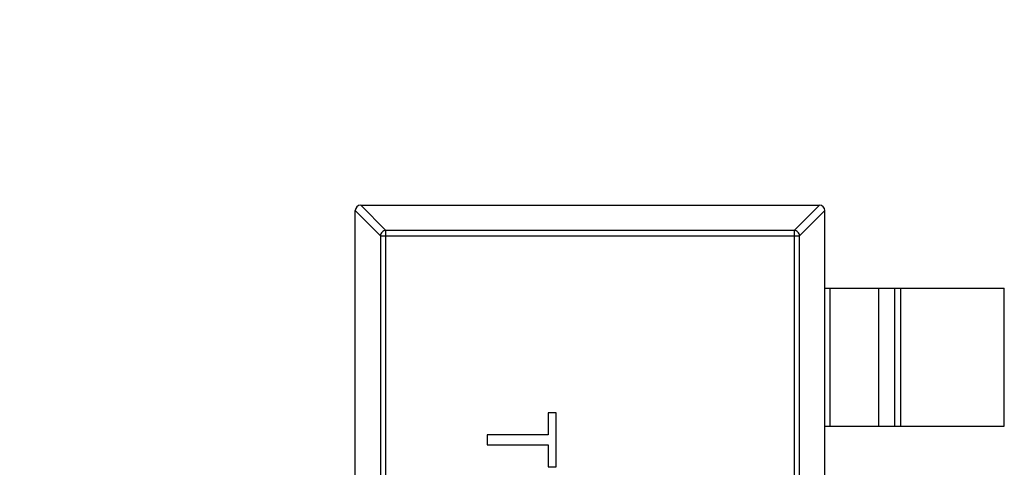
# Model space of a CAD drawing. Header units: millimetres. Extents: x 170 to 326, y 157 to 284.
# Tile 91 of 117: x 261.4 to 264.97, y 260.68 to 262.3. Entities that reach past the tile are written whole.
import ezdxf

# ---------------------------------------------------------------- set-up
doc = ezdxf.new("R2010")
doc.units = ezdxf.units.MM
doc.header["$LTSCALE"] = 30.734
doc.header["$PDMODE"] = 3
doc.header["$PDSIZE"] = 0.3125
doc.layers.get('0').update_dxf_attribs({"linetype": 'CONTINUOUS'})
doc.layers.get('Defpoints').update_dxf_attribs({"linetype": 'CONTINUOUS'})
doc.layers.add('dim', color=6, linetype='CONTINUOUS', lineweight=9)
doc.styles.add('Verdana', font='verdana.ttf', dxfattribs={"height": 2.5})
doc.dimstyles.new('aaaaaaaa 3.0', dxfattribs={"dimtxt": 2.5, "dimasz": 1.5, "dimexe": 1.25, "dimexo": 0.625, "dimtad": 1, "dimdec": 1, "dimzin": 9, "dimdsep": 46, "dimtxsty": 'Verdana', "dimcen": 0, "dimazin": 0, "dimtfac": 1, "dimtofl": 0, "dimtmove": 0, "dimatfit": 3, "dimfxl": 1, "dimlwd": 25, "dimlwe": 25, "dimarcsym": 0})

# ---------------------------------------------------------------- blocks, each defined once
blk = doc.blocks.new('*D13')
at = {"layer": 'Defpoints', "color": 0}
for p in [(263.7072, 269.6356), (256.451, 252.1408), (258.9036, 252.1408)]:
    blk.add_point(p, dxfattribs=at)
at = {"layer": 'dim', "color": 0, "lineweight": 25}
for p, q in [((263.0822, 269.6356), (255.201, 269.6356)), ((256.451, 268.1356), (256.451, 253.6408)), ((258.2786, 252.1408), (255.201, 252.1408))]:
    blk.add_line(p, q, dxfattribs=at)
at = {"layer": 'dim', "color": 0}
for points in [[(256.701, 268.1356), (256.201, 268.1356), (256.451, 269.6356)], [(256.201, 253.6408), (256.701, 253.6408), (256.451, 252.1408)]]:
    blk.add_solid(points, dxfattribs=at)
at = {"layer": 'dim', "color": 0, "insert": (254.5458, 260.8882), "char_height": 2.5, "attachment_point": 5, "rotation": 90, "style": 'Verdana'}
blk.add_mtext('17.5', dxfattribs=at)

msp = doc.modelspace()

# ---------------------------------------------------------------- linework, layer by layer
at = {"linetype": 'Continuous'}
for p, q in [((262.7087, 261.5153), (262.6173, 261.6067)), ((262.6173, 258.6464), (262.6173, 261.6064)), ((262.637, 261.6264), (262.7284, 261.535)), ((262.6373, 261.6264), (264.2973, 261.6264)), ((264.2062, 261.535), (264.2976, 261.6264)), ((264.3173, 261.6067), (264.2259, 261.5153)), ((264.3173, 258.6464), (264.3173, 261.6064)), ((262.7284, 258.7178), (262.7284, 261.535)), ((264.2062, 261.535), (262.7284, 261.535)), ((264.2062, 261.535), (264.2062, 258.7178)), ((262.7087, 261.5153), (262.7087, 258.7375)), ((262.7087, 261.5153), (264.2259, 261.5153)), ((264.2259, 258.7375), (264.2259, 261.5153)), ((264.3173, 261.3264), (264.9673, 261.3264)), ((264.3351, 261.3264), (264.3351, 260.8264)), ((264.5133, 260.8264), (264.5133, 261.3264)), ((264.5713, 260.8264), (264.5713, 261.3264)), ((264.5911, 261.3264), (264.5911, 260.8264)), ((264.9673, 260.8264), (264.9673, 261.3264)), ((263.3157, 260.8747), (263.3157, 260.7946)), ((263.3445, 260.8747), (263.3157, 260.8747)), ((263.3445, 260.6792), (263.3445, 260.8747)), ((264.3173, 260.8264), (264.9673, 260.8264)), ((263.0945, 260.7946), (263.0945, 260.7594)), ((263.3157, 260.7946), (263.0945, 260.7946)), ((263.0945, 260.7594), (263.3157, 260.7594)), ((263.3157, 260.7594), (263.3157, 260.6792)), ((263.3157, 260.6792), (263.3445, 260.6792))]:
    msp.add_line(p, q, dxfattribs=at)
for centre, start, end in [((262.6373, 261.6064), 90, 180), ((264.2973, 261.6064), 0, 90)]:
    msp.add_arc(centre, 0.02, start, end, dxfattribs=at)
for points in [[(262.7284, 261.535), (262.7259, 261.5349), (262.7208, 261.5337), (262.7143, 261.5293), (262.7099, 261.5229), (262.7088, 261.5178), (262.7087, 261.5153)], [(264.2259, 261.5153), (264.2258, 261.5178), (264.2246, 261.5229), (264.2202, 261.5293), (264.2138, 261.5337), (264.2087, 261.5349), (264.2062, 261.535)]]:
    msp.add_open_spline(points, degree=3, knots=[0, 0, 0, 0, 0.249032, 0.5, 0.750968, 1, 1, 1, 1], dxfattribs=at)

# ---------------------------------------------------------------- dimensions: what is measured, and where the dimension line sits
at = {"layer": 'dim'}
dim = msp.add_linear_dim(base=(256.451, 252.1408), p1=(263.7072, 269.6356), p2=(258.9036, 252.1408), angle=90, dimstyle='aaaaaaaa 3.0', dxfattribs=at)
dim.commit()
dim.dimension.update_dxf_attribs({"geometry": '*D13', "text_midpoint": (254.5458, 260.8882)})

doc.saveas('drawing.dxf')
